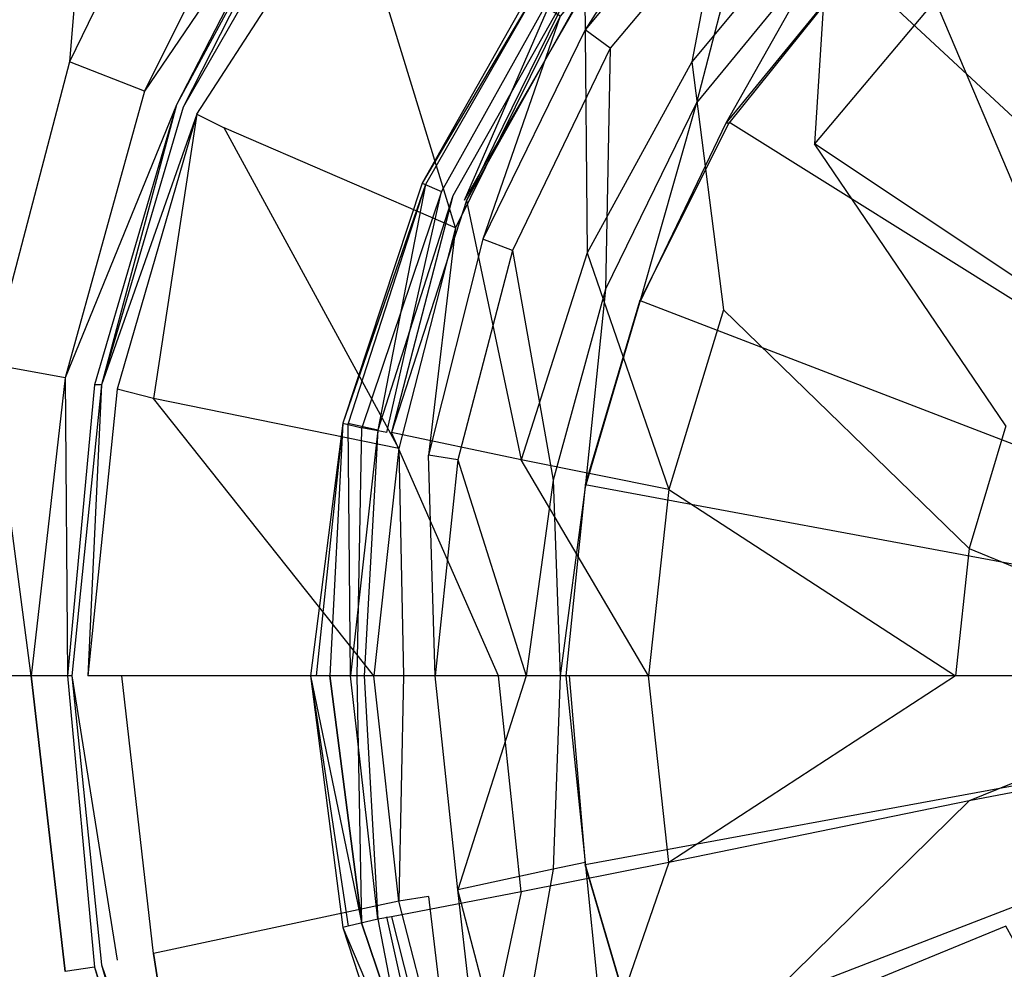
# Model space of a CAD drawing. Extents: x 0 to 1.2, y -0.8 to 0.
# Tile 6 of 17: x 0.5299 to 0.5732, y -0.413 to -0.3712. Entities that reach past the tile are written whole.
import ezdxf

# ---------------------------------------------------------------- set-up
doc = ezdxf.new("R2010")
doc.units = 0
doc.layers.add('L0_ABLAUF_INF_0___REPLACEMTFORE', color=7, linetype='CONTINUOUS')
doc.layers.add('L1_WANNE_0_N_6229J3____REPLACEM', color=7, linetype='CONTINUOUS')

msp = doc.modelspace()

# ---------------------------------------------------------------- linework, layer by layer
at = {"layer": 'L0_ABLAUF_INF_0___REPLACEMTFORE', "color": 8}
for points, invisible_edges in [([(0.559488, -0.37305, 0.025676), (0.561688, -0.36175, 0.025146), (0.554788, -0.36985, 0.025146), (0.559488, -0.37305, 0.025676)], 13), ([(0.561688, -0.36175, 0.025146), (0.559488, -0.37305, 0.025676), (0.565588, -0.36575, 0.025676), (0.561688, -0.36175, 0.025146)], 14), ([(0.579588, -0.37975, 0.027162), (0.576588, -0.36515, 0.026207), (0.570188, -0.37035, 0.026313), (0.579588, -0.37975, 0.027162)], 14), ([(0.564888, -0.37665, 0.026313), (0.565588, -0.36575, 0.025676), (0.559488, -0.37305, 0.025676), (0.564888, -0.37665, 0.026313)], 13), ([(0.565588, -0.36575, 0.025676), (0.564888, -0.37665, 0.026313), (0.570188, -0.37035, 0.026313), (0.565588, -0.36575, 0.025676)], 14), ([(0.553089, -0.36875, 0.023024), (0.553788, -0.36925, 0.021751), (0.547636, -0.378393, 0.023024), (0.553089, -0.36875, 0.023024)], 14), ([(0.553089, -0.36875, 0.023024), (0.547636, -0.378393, 0.023024), (0.553288, -0.36885, 0.024297), (0.553089, -0.36875, 0.023024)], 14), ([(0.553288, -0.36885, 0.024297), (0.547636, -0.378393, 0.023024), (0.547788, -0.37845, 0.024297), (0.553288, -0.36885, 0.024297)], 14), ([(0.553288, -0.36885, 0.024297), (0.547788, -0.37845, 0.024297), (0.548988, -0.37895, 0.02504), (0.553288, -0.36885, 0.024297)], 14), ([(0.554288, -0.36955, 0.02504), (0.553288, -0.36885, 0.024297), (0.548988, -0.37895, 0.02504), (0.554288, -0.36955, 0.02504)], 14), ([(0.553788, -0.36925, 0.021751), (0.548488, -0.37875, 0.021751), (0.547636, -0.378393, 0.023024), (0.553788, -0.36925, 0.021751)], 14), ([(0.553788, -0.36925, 0.021751), (0.549488, -0.37915, 0.021963), (0.548488, -0.37875, 0.021751), (0.553788, -0.36925, 0.021751)], 14), ([(0.549588, -0.37915, 0.025146), (0.554288, -0.36955, 0.02504), (0.548988, -0.37895, 0.02504), (0.549588, -0.37915, 0.025146)], 13), ([(0.554788, -0.36995, 0.021963), (0.549488, -0.37915, 0.021963), (0.553788, -0.36925, 0.021751), (0.554788, -0.36995, 0.021963)], 14), ([(0.554288, -0.36955, 0.02504), (0.549588, -0.37915, 0.025146), (0.554788, -0.36985, 0.025146), (0.554288, -0.36955, 0.02504)], 14), ([(0.554888, -0.38145, 0.025676), (0.554788, -0.36985, 0.025146), (0.549588, -0.37915, 0.025146), (0.554888, -0.38145, 0.025676)], 13), ([(0.554788, -0.36985, 0.025146), (0.554888, -0.38145, 0.025676), (0.559488, -0.37305, 0.025676), (0.554788, -0.36985, 0.025146)], 14), ([(0.575988, -0.38405, 0.027162), (0.570188, -0.37035, 0.026313), (0.564888, -0.37665, 0.026313), (0.575988, -0.38405, 0.027162)], 13), ([(0.570188, -0.37035, 0.026313), (0.575988, -0.38405, 0.027162), (0.579588, -0.37975, 0.027162), (0.570188, -0.37035, 0.026313)], 14), ([(0.560888, -0.38395, 0.026313), (0.559488, -0.37305, 0.025676), (0.554888, -0.38145, 0.025676), (0.560888, -0.38395, 0.026313)], 13), ([(0.559488, -0.37305, 0.025676), (0.560888, -0.38395, 0.026313), (0.564888, -0.37665, 0.026313), (0.559488, -0.37305, 0.025676)], 14), ([(0.573288, -0.38905, 0.027268), (0.564888, -0.37665, 0.026313), (0.560888, -0.38395, 0.026313), (0.573288, -0.38905, 0.027268)], 14), ([(0.575988, -0.38405, 0.027162), (0.564888, -0.37665, 0.026313), (0.573288, -0.38905, 0.027268), (0.575988, -0.38405, 0.027162)], 14), ([(0.547636, -0.378393, 0.023024), (0.548488, -0.37875, 0.021751), (0.544153, -0.388944, 0.023024), (0.547636, -0.378393, 0.023024)], 14), ([(0.547636, -0.378393, 0.023024), (0.544153, -0.388944, 0.023024), (0.547788, -0.37845, 0.024297), (0.547636, -0.378393, 0.023024)], 14), ([(0.547788, -0.37845, 0.024297), (0.544153, -0.388944, 0.023024), (0.544388, -0.38895, 0.024297), (0.547788, -0.37845, 0.024297)], 14), ([(0.545688, -0.38925, 0.02504), (0.547788, -0.37845, 0.024297), (0.544388, -0.38895, 0.024297), (0.545688, -0.38925, 0.02504)], 13), ([(0.547788, -0.37845, 0.024297), (0.545688, -0.38925, 0.02504), (0.548988, -0.37895, 0.02504), (0.547788, -0.37845, 0.024297)], 14), ([(0.548488, -0.37875, 0.021751), (0.544988, -0.38915, 0.021751), (0.544153, -0.388944, 0.023024), (0.548488, -0.37875, 0.021751)], 14), ([(0.548488, -0.37875, 0.021751), (0.546088, -0.38935, 0.021963), (0.544988, -0.38915, 0.021751), (0.548488, -0.37875, 0.021751)], 13), ([(0.546288, -0.38935, 0.025146), (0.548988, -0.37895, 0.02504), (0.545688, -0.38925, 0.02504), (0.546288, -0.38935, 0.025146)], 13), ([(0.546088, -0.38935, 0.021963), (0.548488, -0.37875, 0.021751), (0.549488, -0.37915, 0.021963), (0.546088, -0.38935, 0.021963)], 14), ([(0.548988, -0.37895, 0.02504), (0.546288, -0.38935, 0.025146), (0.549588, -0.37915, 0.025146), (0.548988, -0.37895, 0.02504)], 14), ([(0.551988, -0.39055, 0.025676), (0.549588, -0.37915, 0.025146), (0.546288, -0.38935, 0.025146), (0.551988, -0.39055, 0.025676)], 13), ([(0.549588, -0.37915, 0.025146), (0.551988, -0.39055, 0.025676), (0.554888, -0.38145, 0.025676), (0.549588, -0.37915, 0.025146)], 14), ([(0.558488, -0.39185, 0.026313), (0.554888, -0.38145, 0.025676), (0.551988, -0.39055, 0.025676), (0.558488, -0.39185, 0.026313)], 13), ([(0.554888, -0.38145, 0.025676), (0.558488, -0.39185, 0.026313), (0.560888, -0.38395, 0.026313), (0.554888, -0.38145, 0.025676)], 14), ([(0.571688, -0.39445, 0.027268), (0.560888, -0.38395, 0.026313), (0.558488, -0.39185, 0.026313), (0.571688, -0.39445, 0.027268)], 13), ([(0.560888, -0.38395, 0.026313), (0.571688, -0.39445, 0.027268), (0.573288, -0.38905, 0.027268), (0.560888, -0.38395, 0.026313)], 14), ([(0.544153, -0.388944, 0.023024), (0.543588, -0.40005, 0.021751), (0.542739, -0.40005, 0.023078), (0.544153, -0.388944, 0.023024)], 14), ([(0.542988, -0.40005, 0.024403), (0.544153, -0.388944, 0.023024), (0.542739, -0.40005, 0.023078), (0.542988, -0.40005, 0.024403)], 13), ([(0.544153, -0.388944, 0.023024), (0.542988, -0.40005, 0.024403), (0.544388, -0.38895, 0.024297), (0.544153, -0.388944, 0.023024)], 14), ([(0.544488, -0.40005, 0.02504), (0.544388, -0.38895, 0.024297), (0.542988, -0.40005, 0.024403), (0.544488, -0.40005, 0.02504)], 14), ([(0.544153, -0.388944, 0.023024), (0.544988, -0.38915, 0.021751), (0.543588, -0.40005, 0.021751), (0.544153, -0.388944, 0.023024)], 14), ([(0.545688, -0.38925, 0.02504), (0.544388, -0.38895, 0.024297), (0.544488, -0.40005, 0.02504), (0.545688, -0.38925, 0.02504)], 14), ([(0.585389, -0.39715, 0.027798), (0.573288, -0.38905, 0.027268), (0.571688, -0.39445, 0.027268), (0.585389, -0.39715, 0.027798)], 13), ([(0.544988, -0.38915, 0.021751), (0.544788, -0.40005, 0.021963), (0.543588, -0.40005, 0.021751), (0.544988, -0.38915, 0.021751)], 13), ([(0.545088, -0.40005, 0.025146), (0.545688, -0.38925, 0.02504), (0.544488, -0.40005, 0.02504), (0.545088, -0.40005, 0.025146)], 13), ([(0.544788, -0.40005, 0.021963), (0.544988, -0.38915, 0.021751), (0.546088, -0.38935, 0.021963), (0.544788, -0.40005, 0.021963)], 14), ([(0.545688, -0.38925, 0.02504), (0.545088, -0.40005, 0.025146), (0.546288, -0.38935, 0.025146), (0.545688, -0.38925, 0.02504)], 14), ([(0.550988, -0.40005, 0.025782), (0.546288, -0.38935, 0.025146), (0.545088, -0.40005, 0.025146), (0.550988, -0.40005, 0.025782)], 14), ([(0.551988, -0.39055, 0.025676), (0.546288, -0.38935, 0.025146), (0.550988, -0.40005, 0.025782), (0.551988, -0.39055, 0.025676)], 14), ([(0.557588, -0.40005, 0.026313), (0.551988, -0.39055, 0.025676), (0.550988, -0.40005, 0.025782), (0.557588, -0.40005, 0.026313)], 14), ([(0.558488, -0.39185, 0.026313), (0.551988, -0.39055, 0.025676), (0.557588, -0.40005, 0.026313), (0.558488, -0.39185, 0.026313)], 14), ([(0.571088, -0.40005, 0.027268), (0.558488, -0.39185, 0.026313), (0.557588, -0.40005, 0.026313), (0.571088, -0.40005, 0.027268)], 13), ([(0.558488, -0.39185, 0.026313), (0.571088, -0.40005, 0.027268), (0.571688, -0.39445, 0.027268), (0.558488, -0.39185, 0.026313)], 14), ([(0.585189, -0.40005, 0.027798), (0.571688, -0.39445, 0.027268), (0.571088, -0.40005, 0.027268), (0.585189, -0.40005, 0.027798)], 13), ([(0.571688, -0.39445, 0.027268), (0.585189, -0.40005, 0.027798), (0.585389, -0.39715, 0.027798), (0.571688, -0.39445, 0.027268)], 14), ([(0.542739, -0.40005, 0.023078), (0.544988, -0.41095, 0.021751), (0.544153, -0.411106, 0.023024), (0.542739, -0.40005, 0.023078)], 14), ([(0.543588, -0.40005, 0.021751), (0.544988, -0.41095, 0.021751), (0.542739, -0.40005, 0.023078), (0.543588, -0.40005, 0.021751)], 14), ([(0.544388, -0.41105, 0.024297), (0.542739, -0.40005, 0.023078), (0.544153, -0.411106, 0.023024), (0.544388, -0.41105, 0.024297)], 13), ([(0.542739, -0.40005, 0.023078), (0.544388, -0.41105, 0.024297), (0.542988, -0.40005, 0.024403), (0.542739, -0.40005, 0.023078)], 14), ([(0.544488, -0.40005, 0.02504), (0.542988, -0.40005, 0.024403), (0.544388, -0.41105, 0.024297), (0.544488, -0.40005, 0.02504)], 14), ([(0.544788, -0.40005, 0.021963), (0.544988, -0.41095, 0.021751), (0.543588, -0.40005, 0.021751), (0.544788, -0.40005, 0.021963)], 13), ([(0.545688, -0.41075, 0.02504), (0.544488, -0.40005, 0.02504), (0.544388, -0.41105, 0.024297), (0.545688, -0.41075, 0.02504)], 14), ([(0.545688, -0.41075, 0.02504), (0.545088, -0.40005, 0.025146), (0.544488, -0.40005, 0.02504), (0.545688, -0.41075, 0.02504)], 13), ([(0.544988, -0.41095, 0.021751), (0.544788, -0.40005, 0.021963), (0.546088, -0.41065, 0.021963), (0.544988, -0.41095, 0.021751)], 14), ([(0.550988, -0.40005, 0.025782), (0.545088, -0.40005, 0.025146), (0.546288, -0.41065, 0.025146), (0.550988, -0.40005, 0.025782)], 14), ([(0.545088, -0.40005, 0.025146), (0.545688, -0.41075, 0.02504), (0.546288, -0.41065, 0.025146), (0.545088, -0.40005, 0.025146)], 14), ([(0.551988, -0.40955, 0.025676), (0.550988, -0.40005, 0.025782), (0.546288, -0.41065, 0.025146), (0.551988, -0.40955, 0.025676)], 14), ([(0.557588, -0.40005, 0.026313), (0.550988, -0.40005, 0.025782), (0.551988, -0.40955, 0.025676), (0.557588, -0.40005, 0.026313)], 14), ([(0.558488, -0.40825, 0.026313), (0.557588, -0.40005, 0.026313), (0.551988, -0.40955, 0.025676), (0.558488, -0.40825, 0.026313)], 14), ([(0.558488, -0.40825, 0.026313), (0.571088, -0.40005, 0.027268), (0.557588, -0.40005, 0.026313), (0.558488, -0.40825, 0.026313)], 13), ([(0.571088, -0.40005, 0.027268), (0.558488, -0.40825, 0.026313), (0.571688, -0.40555, 0.027268), (0.571088, -0.40005, 0.027268)], 14), ([(0.571688, -0.40555, 0.027268), (0.585189, -0.40005, 0.027798), (0.571088, -0.40005, 0.027268), (0.571688, -0.40555, 0.027268)], 13), ([(0.585189, -0.40005, 0.027798), (0.571688, -0.40555, 0.027268), (0.585389, -0.40285, 0.027798), (0.585189, -0.40005, 0.027798)], 14), ([(0.573288, -0.41105, 0.027268), (0.585389, -0.40285, 0.027798), (0.571688, -0.40555, 0.027268), (0.573288, -0.41105, 0.027268)], 13), ([(0.560888, -0.41615, 0.026313), (0.571688, -0.40555, 0.027268), (0.558488, -0.40825, 0.026313), (0.560888, -0.41615, 0.026313)], 13), ([(0.571688, -0.40555, 0.027268), (0.560888, -0.41615, 0.026313), (0.573288, -0.41105, 0.027268), (0.571688, -0.40555, 0.027268)], 14), ([(0.554888, -0.41865, 0.025676), (0.558488, -0.40825, 0.026313), (0.551988, -0.40955, 0.025676), (0.554888, -0.41865, 0.025676)], 13), ([(0.558488, -0.40825, 0.026313), (0.554888, -0.41865, 0.025676), (0.560888, -0.41615, 0.026313), (0.558488, -0.40825, 0.026313)], 14), ([(0.549588, -0.42085, 0.025146), (0.551988, -0.40955, 0.025676), (0.546288, -0.41065, 0.025146), (0.549588, -0.42085, 0.025146)], 13), ([(0.551988, -0.40955, 0.025676), (0.549588, -0.42085, 0.025146), (0.554888, -0.41865, 0.025676), (0.551988, -0.40955, 0.025676)], 14), ([(0.546088, -0.41065, 0.021963), (0.548488, -0.42135, 0.021751), (0.544988, -0.41095, 0.021751), (0.546088, -0.41065, 0.021963)], 13), ([(0.548988, -0.42115, 0.02504), (0.546288, -0.41065, 0.025146), (0.545688, -0.41075, 0.02504), (0.548988, -0.42115, 0.02504)], 13), ([(0.548488, -0.42135, 0.021751), (0.546088, -0.41065, 0.021963), (0.549488, -0.42085, 0.021963), (0.548488, -0.42135, 0.021751)], 14), ([(0.546288, -0.41065, 0.025146), (0.548988, -0.42115, 0.02504), (0.549588, -0.42085, 0.025146), (0.546288, -0.41065, 0.025146)], 14), ([(0.544988, -0.41095, 0.021751), (0.548488, -0.42135, 0.021751), (0.544153, -0.411106, 0.023024), (0.544988, -0.41095, 0.021751)], 14), ([(0.544388, -0.41105, 0.024297), (0.544153, -0.411106, 0.023024), (0.547788, -0.42165, 0.024297), (0.544388, -0.41105, 0.024297)], 14), ([(0.544153, -0.411106, 0.023024), (0.548488, -0.42135, 0.021751), (0.547636, -0.421708, 0.023024), (0.544153, -0.411106, 0.023024)], 14), ([(0.544153, -0.411106, 0.023024), (0.547636, -0.421708, 0.023024), (0.547788, -0.42165, 0.024297), (0.544153, -0.411106, 0.023024)], 14), ([(0.547788, -0.42165, 0.024297), (0.545688, -0.41075, 0.02504), (0.544388, -0.41105, 0.024297), (0.547788, -0.42165, 0.024297)], 13), ([(0.545688, -0.41075, 0.02504), (0.547788, -0.42165, 0.024297), (0.548988, -0.42115, 0.02504), (0.545688, -0.41075, 0.02504)], 14), ([(0.573288, -0.41105, 0.027268), (0.560888, -0.41615, 0.026313), (0.564888, -0.42335, 0.026313), (0.573288, -0.41105, 0.027268)], 14), ([(0.575988, -0.41595, 0.027162), (0.573288, -0.41105, 0.027268), (0.564888, -0.42335, 0.026313), (0.575988, -0.41595, 0.027162)], 14)]:
    msp.add_3dface(points, dxfattribs=dict(at, invisible_edges=invisible_edges))
at = {"layer": 'L1_WANNE_0_N_6229J3____REPLACEM', "color": 8}
for points, invisible_edges in [([(0.482167, -0.576368), (0.482159, -0.223679), (0.6, -0.187934), (0.482167, -0.576368)], 15), ([(0.482167, -0.576368), (0.6, -0.187934), (0.6, -0.612109), (0.482167, -0.576368)], 15), ([(0.532145, -0.373047, 0.028329), (0.533343, -0.358246, 0.028435), (0.526856, -0.371047, 0.028435), (0.532145, -0.373047, 0.028329)], 13), ([(0.533343, -0.358246, 0.028435), (0.532145, -0.373047, 0.028329), (0.538034, -0.360846, 0.028329), (0.533343, -0.358246, 0.028435)], 14), ([(0.538034, -0.360846, 0.028329), (0.532145, -0.373047, 0.028329), (0.535439, -0.374347, 0.026843), (0.538034, -0.360846, 0.028329)], 14), ([(0.541128, -0.362846, 0.027162), (0.538034, -0.360846, 0.028329), (0.535439, -0.374347, 0.026843), (0.541128, -0.362846, 0.027162)], 14), ([(0.541128, -0.362846, 0.027162), (0.535439, -0.374347, 0.026843), (0.542625, -0.363746, 0.023554), (0.541128, -0.362846, 0.027162)], 14), ([(0.5548, -0.371647, 0.007851), (0.56029, -0.363046, 0.008382), (0.553703, -0.371047, 0.008488), (0.5548, -0.371647, 0.007851)], 13), ([(0.56029, -0.363046, 0.008382), (0.5548, -0.371647, 0.007851), (0.561188, -0.363946, 0.007745), (0.56029, -0.363046, 0.008382)], 14), ([(0.6, -0.400031, 0.005836), (0.573264, -0.363146, 0.005836), (0.566577, -0.368947, 0.005836), (0.6, -0.400031, 0.005836)], 14), ([(0.542625, -0.363746, 0.023554), (0.535439, -0.374347, 0.026843), (0.536836, -0.374947, 0.023448), (0.542625, -0.363746, 0.023554)], 14), ([(0.542625, -0.363746, 0.023554), (0.536836, -0.374947, 0.023448), (0.542824, -0.363846, 0.020371), (0.542625, -0.363746, 0.023554)], 14), ([(0.542824, -0.363846, 0.020371), (0.536836, -0.374947, 0.023448), (0.537135, -0.375048, 0.020265), (0.542824, -0.363846, 0.020371)], 14), ([(0.542824, -0.363846, 0.020371), (0.537135, -0.375048, 0.020265), (0.543323, -0.364246, 0.018355), (0.542824, -0.363846, 0.020371)], 14), ([(0.561188, -0.363946, 0.007745), (0.5548, -0.371647, 0.007851), (0.555898, -0.372447, 0.007427), (0.561188, -0.363946, 0.007745)], 14), ([(0.562286, -0.364846, 0.007427), (0.561188, -0.363946, 0.007745), (0.555898, -0.372447, 0.007427), (0.562286, -0.364846, 0.007427)], 14), ([(0.543323, -0.364246, 0.018355), (0.537135, -0.375048, 0.020265), (0.537734, -0.375348, 0.018249), (0.543323, -0.364246, 0.018355)], 14), ([(0.537734, -0.375348, 0.018249), (0.544421, -0.365047, 0.016764), (0.543323, -0.364246, 0.018355), (0.537734, -0.375348, 0.018249)], 14), ([(0.544421, -0.365047, 0.016764), (0.537734, -0.375348, 0.018249), (0.538932, -0.375948, 0.016658), (0.544421, -0.365047, 0.016764)], 13), ([(0.549112, -0.380348, 0.008382), (0.544421, -0.365047, 0.016764), (0.538932, -0.375948, 0.016658), (0.549112, -0.380348, 0.008382)], 14), ([(0.553703, -0.371047, 0.008488), (0.544421, -0.365047, 0.016764), (0.549112, -0.380348, 0.008382), (0.553703, -0.371047, 0.008488)], 14), ([(0.559691, -0.374847, 0.007427), (0.562286, -0.364846, 0.007427), (0.555898, -0.372447, 0.007427), (0.559691, -0.374847, 0.007427)], 13), ([(0.562286, -0.364846, 0.007427), (0.559691, -0.374847, 0.007427), (0.56538, -0.367947, 0.007427), (0.562286, -0.364846, 0.007427)], 14), ([(0.560988, -0.375748, 0.007427), (0.56538, -0.367947, 0.007427), (0.559691, -0.374847, 0.007427), (0.560988, -0.375748, 0.007427)], 13), ([(0.56538, -0.367947, 0.007427), (0.560988, -0.375748, 0.007427), (0.566477, -0.369047, 0.007427), (0.56538, -0.367947, 0.007427)], 14), ([(0.566477, -0.369047, 0.007427), (0.560988, -0.375748, 0.007427), (0.561113, -0.375748, 0.006434), (0.566477, -0.369047, 0.007427)], 14), ([(0.56654, -0.368984, 0.006434), (0.561113, -0.375748, 0.006434), (0.561188, -0.375748, 0.005836), (0.56654, -0.368984, 0.006434)], 14), ([(0.56654, -0.368984, 0.006434), (0.566477, -0.369047, 0.007427), (0.561113, -0.375748, 0.006434), (0.56654, -0.368984, 0.006434)], 14), ([(0.566577, -0.368947, 0.005836), (0.56654, -0.368984, 0.006434), (0.561188, -0.375748, 0.005836), (0.566577, -0.368947, 0.005836)], 14), ([(0.6, -0.400031, 0.005836), (0.566577, -0.368947, 0.005836), (0.561188, -0.375748, 0.005836), (0.6, -0.400031, 0.005836)], 14), ([(0.526856, -0.371047, 0.028435), (0.528652, -0.386349, 0.028329), (0.532145, -0.373047, 0.028329), (0.526856, -0.371047, 0.028435)], 14), ([(0.550309, -0.380848, 0.007745), (0.553703, -0.371047, 0.008488), (0.549112, -0.380348, 0.008382), (0.550309, -0.380848, 0.007745)], 13), ([(0.553703, -0.371047, 0.008488), (0.550309, -0.380848, 0.007745), (0.5548, -0.371647, 0.007851), (0.553703, -0.371047, 0.008488)], 14), ([(0.5548, -0.371647, 0.007851), (0.550309, -0.380848, 0.007745), (0.551607, -0.381348, 0.007427), (0.5548, -0.371647, 0.007851)], 14), ([(0.555898, -0.372447, 0.007427), (0.5548, -0.371647, 0.007851), (0.551607, -0.381348, 0.007427), (0.555898, -0.372447, 0.007427)], 14), ([(0.555699, -0.383048, 0.007427), (0.555898, -0.372447, 0.007427), (0.551607, -0.381348, 0.007427), (0.555699, -0.383048, 0.007427)], 13), ([(0.555898, -0.372447, 0.007427), (0.555699, -0.383048, 0.007427), (0.559691, -0.374847, 0.007427), (0.555898, -0.372447, 0.007427)], 14), ([(0.532145, -0.373047, 0.028329), (0.528652, -0.386349, 0.028329), (0.531946, -0.386949, 0.026631), (0.532145, -0.373047, 0.028329)], 14), ([(0.535439, -0.374347, 0.026843), (0.532145, -0.373047, 0.028329), (0.531946, -0.386949, 0.026631), (0.535439, -0.374347, 0.026843)], 14), ([(0.535439, -0.374347, 0.026843), (0.531946, -0.386949, 0.026631), (0.536836, -0.374947, 0.023448), (0.535439, -0.374347, 0.026843)], 14), ([(0.536836, -0.374947, 0.023448), (0.531946, -0.386949, 0.026631), (0.533243, -0.387249, 0.023448), (0.536836, -0.374947, 0.023448)], 14), ([(0.536836, -0.374947, 0.023448), (0.533243, -0.387249, 0.023448), (0.533543, -0.387249, 0.020159), (0.536836, -0.374947, 0.023448)], 14), ([(0.536836, -0.374947, 0.023448), (0.533543, -0.387249, 0.020159), (0.537135, -0.375048, 0.020265), (0.536836, -0.374947, 0.023448)], 14), ([(0.537135, -0.375048, 0.020265), (0.533543, -0.387249, 0.020159), (0.537734, -0.375348, 0.018249), (0.537135, -0.375048, 0.020265)], 14), ([(0.557196, -0.383648, 0.007427), (0.559691, -0.374847, 0.007427), (0.555699, -0.383048, 0.007427), (0.557196, -0.383648, 0.007427)], 13), ([(0.559691, -0.374847, 0.007427), (0.557196, -0.383648, 0.007427), (0.560988, -0.375748, 0.007427), (0.559691, -0.374847, 0.007427)], 14), ([(0.537734, -0.375348, 0.018249), (0.533543, -0.387249, 0.020159), (0.534241, -0.387449, 0.018037), (0.537734, -0.375348, 0.018249)], 14), ([(0.537734, -0.375348, 0.018249), (0.534241, -0.387449, 0.018037), (0.535838, -0.387849, 0.016446), (0.537734, -0.375348, 0.018249)], 14), ([(0.537734, -0.375348, 0.018249), (0.535838, -0.387849, 0.016446), (0.538932, -0.375948, 0.016658), (0.537734, -0.375348, 0.018249)], 14), ([(0.546617, -0.390049, 0.008276), (0.538932, -0.375948, 0.016658), (0.535838, -0.387849, 0.016446), (0.546617, -0.390049, 0.008276)], 14), ([(0.549112, -0.380348, 0.008382), (0.538932, -0.375948, 0.016658), (0.546617, -0.390049, 0.008276), (0.549112, -0.380348, 0.008382)], 14), ([(0.560988, -0.375748, 0.007427), (0.557196, -0.383648, 0.007427), (0.557196, -0.383586, 0.006434), (0.560988, -0.375748, 0.007427)], 14), ([(0.561113, -0.375748, 0.006434), (0.560988, -0.375748, 0.007427), (0.557196, -0.383586, 0.006434), (0.561113, -0.375748, 0.006434)], 14), ([(0.561113, -0.375748, 0.006434), (0.557196, -0.383586, 0.006434), (0.557196, -0.383548, 0.005836), (0.561113, -0.375748, 0.006434)], 14), ([(0.561188, -0.375748, 0.005836), (0.561113, -0.375748, 0.006434), (0.557196, -0.383548, 0.005836), (0.561188, -0.375748, 0.005836)], 14), ([(0.6, -0.400031, 0.005836), (0.561188, -0.375748, 0.005836), (0.557196, -0.383548, 0.005836), (0.6, -0.400031, 0.005836)], 14), ([(0.547914, -0.390349, 0.007639), (0.549112, -0.380348, 0.008382), (0.546617, -0.390049, 0.008276), (0.547914, -0.390349, 0.007639)], 13), ([(0.549112, -0.380348, 0.008382), (0.547914, -0.390349, 0.007639), (0.550309, -0.380848, 0.007745), (0.549112, -0.380348, 0.008382)], 14), ([(0.550309, -0.380848, 0.007745), (0.547914, -0.390349, 0.007639), (0.549212, -0.390549, 0.007427), (0.550309, -0.380848, 0.007745)], 14), ([(0.551607, -0.381348, 0.007427), (0.550309, -0.380848, 0.007745), (0.549212, -0.390549, 0.007427), (0.551607, -0.381348, 0.007427)], 14), ([(0.553403, -0.391449, 0.007427), (0.551607, -0.381348, 0.007427), (0.549212, -0.390549, 0.007427), (0.553403, -0.391449, 0.007427)], 13), ([(0.551607, -0.381348, 0.007427), (0.553403, -0.391449, 0.007427), (0.555699, -0.383048, 0.007427), (0.551607, -0.381348, 0.007427)], 14), ([(0.5548, -0.391749, 0.007427), (0.555699, -0.383048, 0.007427), (0.553403, -0.391449, 0.007427), (0.5548, -0.391749, 0.007427)], 13), ([(0.555699, -0.383048, 0.007427), (0.5548, -0.391749, 0.007427), (0.557196, -0.383648, 0.007427), (0.555699, -0.383048, 0.007427)], 14), ([(0.557196, -0.383586, 0.006434), (0.5548, -0.391649, 0.005836), (0.557196, -0.383548, 0.005836), (0.557196, -0.383586, 0.006434)], 14), ([(0.6, -0.400031, 0.005836), (0.557196, -0.383548, 0.005836), (0.5548, -0.391649, 0.005836), (0.6, -0.400031, 0.005836)], 14), ([(0.5548, -0.391649, 0.005836), (0.557196, -0.383586, 0.006434), (0.5548, -0.391687, 0.006434), (0.5548, -0.391649, 0.005836)], 13), ([(0.557196, -0.383648, 0.007427), (0.5548, -0.391687, 0.006434), (0.557196, -0.383586, 0.006434), (0.557196, -0.383648, 0.007427)], 14), ([(0.5548, -0.391687, 0.006434), (0.557196, -0.383648, 0.007427), (0.5548, -0.391749, 0.007427), (0.5548, -0.391687, 0.006434)], 13), ([(0.530449, -0.40005, 0.026843), (0.528652, -0.386349, 0.028329), (0.526956, -0.40005, 0.028329), (0.530449, -0.40005, 0.026843)], 14), ([(0.531946, -0.386949, 0.026631), (0.528652, -0.386349, 0.028329), (0.530449, -0.40005, 0.026843), (0.531946, -0.386949, 0.026631)], 14), ([(0.531946, -0.386949, 0.026631), (0.530449, -0.40005, 0.026843), (0.532046, -0.40005, 0.023448), (0.531946, -0.386949, 0.026631)], 14), ([(0.531946, -0.386949, 0.026631), (0.532046, -0.40005, 0.023448), (0.533243, -0.387249, 0.023448), (0.531946, -0.386949, 0.026631)], 14), ([(0.533243, -0.387249, 0.023448), (0.532046, -0.40005, 0.023448), (0.532245, -0.40005, 0.020265), (0.533243, -0.387249, 0.023448)], 14), ([(0.533543, -0.387249, 0.020159), (0.533243, -0.387249, 0.023448), (0.532245, -0.40005, 0.020265), (0.533543, -0.387249, 0.020159)], 14), ([(0.532944, -0.40005, 0.018249), (0.533543, -0.387249, 0.020159), (0.532245, -0.40005, 0.020265), (0.532944, -0.40005, 0.018249)], 13), ([(0.533543, -0.387249, 0.020159), (0.532944, -0.40005, 0.018249), (0.534241, -0.387449, 0.018037), (0.533543, -0.387249, 0.020159)], 14), ([(0.534241, -0.387449, 0.018037), (0.532944, -0.40005, 0.018249), (0.534441, -0.40005, 0.016552), (0.534241, -0.387449, 0.018037)], 14), ([(0.535838, -0.387849, 0.016446), (0.534241, -0.387449, 0.018037), (0.534441, -0.40005, 0.016552), (0.535838, -0.387849, 0.016446)], 14), ([(0.545519, -0.40005, 0.008382), (0.535838, -0.387849, 0.016446), (0.534441, -0.40005, 0.016552), (0.545519, -0.40005, 0.008382)], 14), ([(0.546617, -0.390049, 0.008276), (0.535838, -0.387849, 0.016446), (0.545519, -0.40005, 0.008382), (0.546617, -0.390049, 0.008276)], 14), ([(0.546816, -0.40005, 0.007745), (0.546617, -0.390049, 0.008276), (0.545519, -0.40005, 0.008382), (0.546816, -0.40005, 0.007745)], 13), ([(0.546617, -0.390049, 0.008276), (0.546816, -0.40005, 0.007745), (0.547914, -0.390349, 0.007639), (0.546617, -0.390049, 0.008276)], 14), ([(0.548214, -0.40005, 0.007427), (0.547914, -0.390349, 0.007639), (0.546816, -0.40005, 0.007745), (0.548214, -0.40005, 0.007427)], 14), ([(0.549212, -0.390549, 0.007427), (0.547914, -0.390349, 0.007639), (0.548214, -0.40005, 0.007427), (0.549212, -0.390549, 0.007427)], 14), ([(0.552206, -0.40005, 0.007427), (0.549212, -0.390549, 0.007427), (0.548214, -0.40005, 0.007427), (0.552206, -0.40005, 0.007427)], 13), ([(0.549212, -0.390549, 0.007427), (0.552206, -0.40005, 0.007427), (0.553403, -0.391449, 0.007427), (0.549212, -0.390549, 0.007427)], 14), ([(0.553703, -0.40005, 0.007427), (0.553403, -0.391449, 0.007427), (0.552206, -0.40005, 0.007427), (0.553703, -0.40005, 0.007427)], 13), ([(0.553403, -0.391449, 0.007427), (0.553703, -0.40005, 0.007427), (0.5548, -0.391749, 0.007427), (0.553403, -0.391449, 0.007427)], 14), ([(0.5548, -0.391649, 0.005836), (0.5548, -0.391687, 0.006434), (0.554102, -0.40005, 0.005836), (0.5548, -0.391649, 0.005836)], 14), ([(0.6, -0.400031, 0.005836), (0.5548, -0.391649, 0.005836), (0.554102, -0.40005, 0.005836), (0.6, -0.400031, 0.005836)], 14), ([(0.5548, -0.391749, 0.007427), (0.553703, -0.40005, 0.007427), (0.553952, -0.40005, 0.006434), (0.5548, -0.391749, 0.007427)], 14), ([(0.5548, -0.391687, 0.006434), (0.5548, -0.391749, 0.007427), (0.553952, -0.40005, 0.006434), (0.5548, -0.391687, 0.006434)], 14), ([(0.5548, -0.391687, 0.006434), (0.553952, -0.40005, 0.006434), (0.554102, -0.40005, 0.005836), (0.5548, -0.391687, 0.006434)], 14), ([(0.530449, -0.40005, 0.026843), (0.526956, -0.40005, 0.028329), (0.528652, -0.413651, 0.028329), (0.530449, -0.40005, 0.026843)], 14), ([(0.531946, -0.413051, 0.026631), (0.530449, -0.40005, 0.026843), (0.528652, -0.413651, 0.028329), (0.531946, -0.413051, 0.026631)], 14), ([(0.530449, -0.40005, 0.026843), (0.531946, -0.413051, 0.026631), (0.533243, -0.412851, 0.023448), (0.530449, -0.40005, 0.026843)], 14), ([(0.532046, -0.40005, 0.023448), (0.530449, -0.40005, 0.026843), (0.533243, -0.412851, 0.023448), (0.532046, -0.40005, 0.023448)], 14), ([(0.532046, -0.40005, 0.023448), (0.533243, -0.412851, 0.023448), (0.533543, -0.412751, 0.020159), (0.532046, -0.40005, 0.023448)], 14), ([(0.532245, -0.40005, 0.020265), (0.532046, -0.40005, 0.023448), (0.533543, -0.412751, 0.020159), (0.532245, -0.40005, 0.020265)], 14), ([(0.534241, -0.412551, 0.018037), (0.532245, -0.40005, 0.020265), (0.533543, -0.412751, 0.020159), (0.534241, -0.412551, 0.018037)], 13), ([(0.532245, -0.40005, 0.020265), (0.534241, -0.412551, 0.018037), (0.532944, -0.40005, 0.018249), (0.532245, -0.40005, 0.020265)], 14), ([(0.534441, -0.40005, 0.016552), (0.532944, -0.40005, 0.018249), (0.534241, -0.412551, 0.018037), (0.534441, -0.40005, 0.016552)], 14), ([(0.535838, -0.412251, 0.016446), (0.534441, -0.40005, 0.016552), (0.534241, -0.412551, 0.018037), (0.535838, -0.412251, 0.016446)], 14), ([(0.545519, -0.40005, 0.008382), (0.534441, -0.40005, 0.016552), (0.535838, -0.412251, 0.016446), (0.545519, -0.40005, 0.008382)], 14), ([(0.546617, -0.409951, 0.008276), (0.545519, -0.40005, 0.008382), (0.535838, -0.412251, 0.016446), (0.546617, -0.409951, 0.008276)], 14), ([(0.546617, -0.409951, 0.008276), (0.546816, -0.40005, 0.007745), (0.545519, -0.40005, 0.008382), (0.546617, -0.409951, 0.008276)], 13), ([(0.546816, -0.40005, 0.007745), (0.546617, -0.409951, 0.008276), (0.547914, -0.409751, 0.007639), (0.546816, -0.40005, 0.007745)], 14), ([(0.548214, -0.40005, 0.007427), (0.546816, -0.40005, 0.007745), (0.547914, -0.409751, 0.007639), (0.548214, -0.40005, 0.007427)], 14), ([(0.549212, -0.409451, 0.007427), (0.548214, -0.40005, 0.007427), (0.547914, -0.409751, 0.007639), (0.549212, -0.409451, 0.007427)], 14), ([(0.549212, -0.409451, 0.007427), (0.552206, -0.40005, 0.007427), (0.548214, -0.40005, 0.007427), (0.549212, -0.409451, 0.007427)], 13), ([(0.552206, -0.40005, 0.007427), (0.549212, -0.409451, 0.007427), (0.553403, -0.408551, 0.007427), (0.552206, -0.40005, 0.007427)], 14), ([(0.553403, -0.408551, 0.007427), (0.553703, -0.40005, 0.007427), (0.552206, -0.40005, 0.007427), (0.553403, -0.408551, 0.007427)], 13), ([(0.553703, -0.40005, 0.007427), (0.553403, -0.408551, 0.007427), (0.5548, -0.408251, 0.007427), (0.553703, -0.40005, 0.007427)], 14), ([(0.553952, -0.40005, 0.006434), (0.553703, -0.40005, 0.007427), (0.5548, -0.408251, 0.007427), (0.553952, -0.40005, 0.006434)], 14), ([(0.553952, -0.40005, 0.006434), (0.5548, -0.408251, 0.007427), (0.5548, -0.408313, 0.006434), (0.553952, -0.40005, 0.006434)], 14), ([(0.554102, -0.40005, 0.005836), (0.553952, -0.40005, 0.006434), (0.5548, -0.408313, 0.006434), (0.554102, -0.40005, 0.005836)], 14), ([(0.6, -0.400031, 0.005836), (0.554102, -0.40005, 0.005836), (0.5548, -0.408351, 0.005836), (0.6, -0.400031, 0.005836)], 14), ([(0.554102, -0.40005, 0.005836), (0.5548, -0.408313, 0.006434), (0.5548, -0.408351, 0.005836), (0.554102, -0.40005, 0.005836)], 14), ([(0.6, -0.400031, 0.005836), (0.5548, -0.408351, 0.005836), (0.557196, -0.416552, 0.005836), (0.6, -0.400031, 0.005836)], 14), ([(0.6, -0.400031, 0.005836), (0.557196, -0.416552, 0.005836), (0.561188, -0.424352, 0.005836), (0.6, -0.400031, 0.005836)], 14), ([(0.6, -0.400031, 0.005836), (0.561188, -0.424352, 0.005836), (0.566577, -0.431153, 0.005836), (0.6, -0.400031, 0.005836)], 14), ([(0.6, -0.400031, 0.005836), (0.566577, -0.431153, 0.005836), (0.573264, -0.436854, 0.005836), (0.6, -0.400031, 0.005836)], 14), ([(0.555699, -0.417052, 0.007427), (0.5548, -0.408251, 0.007427), (0.553403, -0.408551, 0.007427), (0.555699, -0.417052, 0.007427)], 13), ([(0.5548, -0.408251, 0.007427), (0.555699, -0.417052, 0.007427), (0.557196, -0.416452, 0.007427), (0.5548, -0.408251, 0.007427)], 14), ([(0.557196, -0.416452, 0.007427), (0.5548, -0.408313, 0.006434), (0.5548, -0.408251, 0.007427), (0.557196, -0.416452, 0.007427)], 14), ([(0.557196, -0.416514, 0.006434), (0.5548, -0.408351, 0.005836), (0.5548, -0.408313, 0.006434), (0.557196, -0.416514, 0.006434)], 14), ([(0.5548, -0.408313, 0.006434), (0.557196, -0.416452, 0.007427), (0.557196, -0.416514, 0.006434), (0.5548, -0.408313, 0.006434)], 13), ([(0.5548, -0.408351, 0.005836), (0.557196, -0.416514, 0.006434), (0.557196, -0.416552, 0.005836), (0.5548, -0.408351, 0.005836)], 13), ([(0.551607, -0.418652, 0.007427), (0.553403, -0.408551, 0.007427), (0.549212, -0.409451, 0.007427), (0.551607, -0.418652, 0.007427)], 13), ([(0.553403, -0.408551, 0.007427), (0.551607, -0.418652, 0.007427), (0.555699, -0.417052, 0.007427), (0.553403, -0.408551, 0.007427)], 14), ([(0.549112, -0.419652, 0.008382), (0.547914, -0.409751, 0.007639), (0.546617, -0.409951, 0.008276), (0.549112, -0.419652, 0.008382)], 13), ([(0.550309, -0.419252, 0.007745), (0.549212, -0.409451, 0.007427), (0.547914, -0.409751, 0.007639), (0.550309, -0.419252, 0.007745)], 14), ([(0.547914, -0.409751, 0.007639), (0.549112, -0.419652, 0.008382), (0.550309, -0.419252, 0.007745), (0.547914, -0.409751, 0.007639)], 14), ([(0.551607, -0.418652, 0.007427), (0.549212, -0.409451, 0.007427), (0.550309, -0.419252, 0.007745), (0.551607, -0.418652, 0.007427)], 14), ([(0.546617, -0.409951, 0.008276), (0.535838, -0.412251, 0.016446), (0.538932, -0.424052, 0.016658), (0.546617, -0.409951, 0.008276)], 14), ([(0.549112, -0.419652, 0.008382), (0.546617, -0.409951, 0.008276), (0.538932, -0.424052, 0.016658), (0.549112, -0.419652, 0.008382)], 14), ([(0.537734, -0.424652, 0.018249), (0.535838, -0.412251, 0.016446), (0.534241, -0.412551, 0.018037), (0.537734, -0.424652, 0.018249)], 14), ([(0.535838, -0.412251, 0.016446), (0.537734, -0.424652, 0.018249), (0.538932, -0.424052, 0.016658), (0.535838, -0.412251, 0.016446)], 14), ([(0.533243, -0.412851, 0.023448), (0.531946, -0.413051, 0.026631), (0.536836, -0.425153, 0.023448), (0.533243, -0.412851, 0.023448)], 14), ([(0.533243, -0.412851, 0.023448), (0.537135, -0.425053, 0.020265), (0.533543, -0.412751, 0.020159), (0.533243, -0.412851, 0.023448)], 14), ([(0.537135, -0.425053, 0.020265), (0.533243, -0.412851, 0.023448), (0.536836, -0.425153, 0.023448), (0.537135, -0.425053, 0.020265)], 13), ([(0.533543, -0.412751, 0.020159), (0.537734, -0.424652, 0.018249), (0.534241, -0.412551, 0.018037), (0.533543, -0.412751, 0.020159)], 14), ([(0.537734, -0.424652, 0.018249), (0.533543, -0.412751, 0.020159), (0.537135, -0.425053, 0.020265), (0.537734, -0.424652, 0.018249)], 13)]:
    msp.add_3dface(points, dxfattribs=dict(at, invisible_edges=invisible_edges))

doc.saveas('drawing.dxf')
